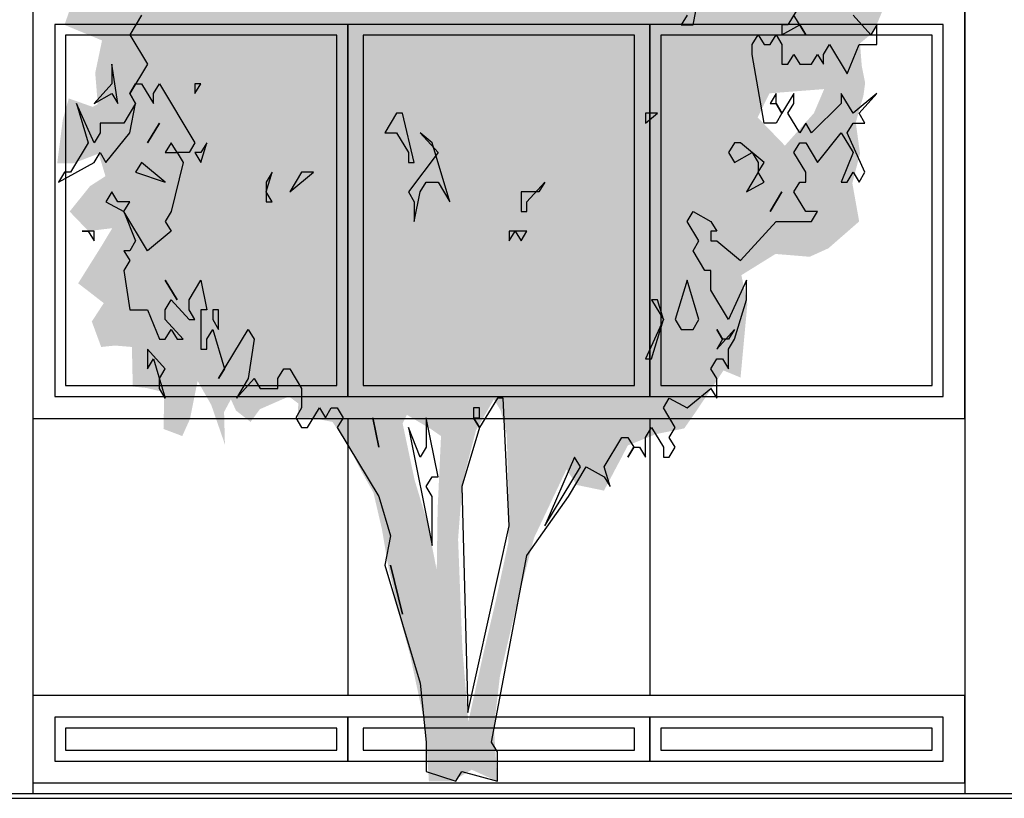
# Model space of a CAD drawing. Extents: x 2 to 315, y 0 to 17.
# Tile 22 of 69: x 95.46 to 99.96, y 4.3 to 7.86. Entities that reach past the tile are written whole.
import ezdxf

# ---------------------------------------------------------------- set-up
doc = ezdxf.new("R2010")
doc.units = 0
doc.header["$MEASUREMENT"] = 0
for name, color, linetype in [('Ost_Ansicht_5_P_ZE_SYMBOL', 7, 'Continuous'), ('Ost_Ansicht_5_R_NT_FENSTER', 7, 'Continuous'), ('Ost_Ansicht_5_R_TR_BODEN', 7, 'Continuous'), ('Ost_Ansicht_5_R_TR_HIDDEN', 7, 'Continuous')]:
    doc.layers.add(name, color=color, linetype=linetype)
doc.linetypes.add('Terrainlinie', pattern='A,0,[1,Bl.Nr. 2.0061.Shx,S=0.000793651,R=0,X=0,Y=-0.043301],-0.1,0', length=0.1)

msp = doc.modelspace()

# ---------------------------------------------------------------- hatches: boundary and pattern name
at = {"layer": 'Ost_Ansicht_5_P_ZE_SYMBOL', "linetype": 'Continuous', "lineweight": 18, "ltscale": 1000}
h = msp.add_hatch(color=255, dxfattribs=at)
h.paths.add_polyline_path([(98.6612, 8.1934), (98.7821, 8.2127), (98.8913, 8.3032), (99.0083, 8.3419), (99.1527, 8.3807), (99.2229, 8.4517), (99.2853, 8.4129), (99.3204, 8.2231), (99.336, 8.0875), (99.2424, 7.9712), (99.2853, 7.9066), (99.4062, 7.9066), (99.3633, 7.8033), (99.3009, 7.7517), (99.3087, 7.6483), (99.3243, 7.5708), (99.3165, 7.5127), (99.2814, 7.39), (99.3009, 7.2479), (99.2658, 7.1123), (99.297, 6.938), (99.1566, 6.8153), (99.0707, 6.7765), (98.9147, 6.7894), (98.7587, 6.6926), (98.786, 6.5608), (98.7548, 6.225), (98.6768, 6.2573), (98.5559, 6.0765), (98.4974, 5.9925), (98.3687, 5.9667), (98.24, 5.915), (98.1308, 5.7084), (98.006, 5.7342), (97.9592, 5.8053), (97.811, 5.4927), (97.7291, 5.1763), (97.655, 4.8598), (97.6277, 4.6274), (97.6433, 4.3806), (97.5263, 4.4336), (97.4366, 4.3806), (97.3305, 4.3806), (97.3149, 4.6274), (97.2447, 4.9567), (97.194, 5.144), (97.1433, 5.37), (97.116, 5.5315), (97.077, 5.6994), (97.0224, 5.7962), (96.96, 5.9189), (96.8898, 6.0222), (96.7922, 6.0416), (96.7298, 6.0352), (96.7337, 6.1062), (96.6908, 6.1385), (96.5582, 6.0804), (96.5153, 6.0222), (96.449, 6.0739), (96.4256, 6.1256), (96.3944, 6.0675), (96.3983, 5.9189), (96.3359, 6.0997), (96.2735, 6.2095), (96.2384, 6.0352), (96.2033, 5.9577), (96.1175, 5.99), (96.1214, 6.1579), (96.0395, 6.1772), (95.9771, 6.1837), (95.9732, 6.3645), (95.8952, 6.371), (95.8328, 6.3645), (95.7899, 6.4808), (95.8445, 6.5647), (95.7782, 6.6164), (95.7275, 6.6551), (95.8367, 6.8295), (95.8835, 6.907), (95.7743, 6.8941), (95.6885, 6.9832), (95.7821, 7.0994), (95.8523, 7.1446), (95.8211, 7.2479), (95.7041, 7.2027), (95.6318, 7.2027), (95.6573, 7.4029), (95.6846, 7.4998), (95.7938, 7.4611), (95.8172, 7.474), (95.8055, 7.616), (95.8367, 7.7646), (95.6651, 7.8356), (95.7119, 7.9712), (95.7392, 8.0487), (95.6963, 8.1908), (95.6924, 8.3974), (95.7587, 8.6428), (95.8874, 8.7526), (95.9693, 8.843), (96.0902, 8.8947), (96.2072, 8.8882), (96.3398, 8.9012), (96.3476, 8.9722), (96.2579, 8.9851), (96.2111, 9.0045), (96.0746, 9.0174), (96.0161, 9.0949), (95.9537, 9.224), (95.903, 9.3209), (95.8757, 9.4953), (95.8445, 9.6761), (95.9849, 9.5728), (96.0941, 9.5599), (96.1916, 9.6309), (96.0122, 9.7213), (95.9771, 9.7923), (96.0395, 9.9409), (96.1838, 9.9137), (96.2657, 9.8621), (96.3242, 9.946), (96.3944, 10.0494), (96.488, 9.9202), (96.5582, 9.8298), (96.644, 9.7458), (96.6128, 9.9331), (96.4724, 10.0429), (96.3671, 10.1333), (96.2501, 10.2173), (96.2033, 10.3916), (96.2423, 10.4756), (96.3905, 10.5143), (96.371, 10.6564), (96.3866, 10.8243), (96.4997, 10.7985), (96.6206, 10.7274), (96.6986, 10.6951), (96.7649, 10.7533), (96.8507, 10.8372), (96.999, 10.7597), (97.0341, 10.6629), (97.1979, 10.6693), (97.1784, 10.9147), (97.2447, 11.0051), (97.3617, 10.8824), (97.4085, 10.7856), (97.7283, 10.8953), (97.7985, 11.0632), (97.9046, 11.2441), (98.0255, 11.2182), (98.1152, 11.3358), (98.2712, 11.1989), (98.2205, 11.1472), (98.1308, 11.0955), (98.123, 10.947), (98.2283, 10.876), (98.3609, 10.9341), (98.4194, 11.0051), (98.5169, 10.9405), (98.4974, 10.7856), (98.4311, 10.6693), (98.5442, 10.5724), (98.7509, 10.5143), (98.7275, 10.3335), (98.708, 10.2302), (98.7392, 10.1204), (98.7236, 9.9241), (98.6456, 9.8272), (98.7314, 9.6787), (98.8445, 9.6593), (98.9303, 9.7239), (99.0473, 9.6399), (99.0005, 9.5301), (99.0278, 9.401), (99.0512, 9.2331), (99.0161, 9.0781), (99.0434, 9.0071), (99.1566, 9.0781), (99.2463, 8.9683), (99.1878, 8.865), (99.1761, 8.7681), (99.1683, 8.5938), (99.1176, 8.5034), (99.0668, 8.6002), (98.9654, 8.6583), (98.8016, 8.5486), (98.7587, 8.4129), (98.6534, 8.3419)], flags=0)
h.paths.add_polyline_path([(97.3391, 5.99), (97.3859, 5.9577), (97.3703, 5.6219), (97.3664, 5.3442), (97.3235, 5.5637), (97.265, 5.7575), (97.2103, 6.0158), (97.2298, 6.0545)], flags=0)
h.paths.add_polyline_path([(97.4834, 5.7446), (97.5458, 5.9835), (97.6277, 6.1256), (97.6589, 6.0739), (97.6862, 5.9641), (97.694, 5.7123), (97.694, 5.4733), (97.6355, 5.2021), (97.5809, 4.9696), (97.5107, 4.6532), (97.4834, 4.989), (97.4639, 5.4862)], flags=0)
h.paths.add_polyline_path([(98.9576, 7.2841), (99.0902, 7.4326), (99.1371, 7.5424), (98.8874, 7.5231), (98.8328, 7.4133)], flags=0)
h.paths.add_polyline_path([(98.7353, 9.3687), (98.8562, 9.4333), (98.8016, 9.0587), (98.6924, 9.0716)], flags=0)

# ---------------------------------------------------------------- linework, layer by layer
at = {"layer": 'Ost_Ansicht_5_P_ZE_SYMBOL', "linetype": 'Continuous', "ltscale": 1000}
for p, q in [((98.5376, 7.8358), (98.5647, 7.9704)), ((99.0254, 7.9255), (98.9712, 7.8358)), ((96.0173, 7.8806), (95.9631, 7.7909)), ((98.5105, 7.8806), (98.4834, 7.8358)), ((99.0525, 7.7909), (98.9983, 7.8806)), ((99.3506, 7.7909), (99.2693, 7.8806)), ((98.4834, 7.8358), (98.5376, 7.8358)), ((98.9712, 7.8358), (98.9441, 7.8358)), ((98.9441, 7.8358), (98.9441, 7.7909)), ((98.9441, 7.7909), (99.0254, 7.8358)), ((99.0254, 7.8358), (99.0525, 7.7909)), ((99.3777, 7.8358), (99.3506, 7.7909)), ((99.3777, 7.746), (99.3777, 7.8358)), ((95.9631, 7.7909), (96.0444, 7.6563)), ((98.8086, 7.746), (98.8357, 7.7909)), ((98.8357, 7.7909), (98.8628, 7.746)), ((98.8899, 7.746), (98.917, 7.7909)), ((98.917, 7.7909), (98.9441, 7.746)), ((98.8086, 7.7011), (98.8086, 7.746)), ((98.8628, 7.746), (98.8899, 7.746)), ((98.9441, 7.746), (98.9441, 7.6563)), ((99.1338, 7.7011), (99.1609, 7.746)), ((99.1609, 7.746), (99.2422, 7.6114)), ((99.2422, 7.6114), (99.2964, 7.746)), ((99.2964, 7.746), (99.3777, 7.746)), ((98.8628, 7.387), (98.8086, 7.7011)), ((98.9712, 7.6563), (98.9983, 7.7011)), ((98.9983, 7.7011), (99.0254, 7.6563)), ((99.0796, 7.6563), (99.1067, 7.7011)), ((99.1067, 7.7011), (99.1338, 7.6563)), ((99.1338, 7.6563), (99.1338, 7.7011)), ((95.9089, 7.4768), (95.8818, 7.6563)), ((95.8818, 7.6563), (95.8818, 7.5665)), ((96.0444, 7.6563), (95.9631, 7.5217)), ((98.9441, 7.6563), (98.9712, 7.6563)), ((99.0254, 7.6563), (99.0796, 7.6563)), ((95.8818, 7.5665), (95.8005, 7.4768)), ((95.9631, 7.5217), (95.9902, 7.5665)), ((95.9902, 7.5665), (96.0173, 7.5665)), ((96.0173, 7.5665), (96.0715, 7.4768)), ((96.0715, 7.5217), (96.0986, 7.5665)), ((96.0986, 7.5665), (96.2612, 7.2973)), ((96.2612, 7.5217), (96.2883, 7.5665)), ((96.2883, 7.5665), (96.2612, 7.5665)), ((96.2612, 7.5665), (96.2612, 7.5217)), ((95.8005, 7.4768), (95.8818, 7.5217)), ((95.8818, 7.5217), (95.9089, 7.4768)), ((95.9631, 7.5217), (95.9902, 7.4768)), ((95.9902, 7.4768), (95.9631, 7.5217)), ((96.0715, 7.4768), (96.0715, 7.5217)), ((98.917, 7.5217), (98.8899, 7.4768)), ((98.917, 7.4768), (98.917, 7.5217)), ((98.9983, 7.5217), (98.9441, 7.4319)), ((98.9983, 7.4768), (98.9983, 7.5217)), ((99.2693, 7.4319), (99.2151, 7.5217)), ((99.2151, 7.5217), (99.2151, 7.4768)), ((99.3777, 7.5217), (99.2693, 7.4319)), ((99.2964, 7.4319), (99.3777, 7.5217)), ((95.8005, 7.2973), (95.7192, 7.4768)), ((95.7192, 7.4768), (95.7734, 7.2973)), ((95.9902, 7.4768), (95.936, 7.387)), ((95.9631, 7.3422), (95.9902, 7.4768)), ((98.8899, 7.4768), (98.917, 7.4768)), ((98.9441, 7.4319), (98.917, 7.4768)), ((98.917, 7.4768), (98.9441, 7.4319)), ((98.9712, 7.4319), (98.9983, 7.4768)), ((99.2151, 7.4768), (99.0796, 7.3422)), ((97.1826, 7.4319), (97.1284, 7.3422)), ((97.2097, 7.4319), (97.1826, 7.4319)), ((97.2639, 7.2076), (97.2097, 7.4319)), ((98.3208, 7.387), (98.375, 7.4319)), ((98.375, 7.4319), (98.3208, 7.4319)), ((98.3208, 7.4319), (98.3208, 7.387)), ((98.9441, 7.4319), (98.917, 7.387)), ((99.0254, 7.3422), (98.9712, 7.4319)), ((99.3235, 7.387), (99.2964, 7.4319)), ((95.936, 7.387), (95.8276, 7.387)), ((95.8276, 7.387), (95.8276, 7.3422)), ((96.0986, 7.387), (96.0444, 7.2973)), ((96.0444, 7.2973), (96.0986, 7.387)), ((98.917, 7.387), (98.8628, 7.387)), ((99.0525, 7.387), (99.0254, 7.3422)), ((99.0796, 7.3422), (99.0525, 7.387)), ((99.2422, 7.3422), (99.2693, 7.387)), ((99.2693, 7.387), (99.3235, 7.387)), ((95.8276, 7.3422), (95.8005, 7.2973)), ((95.8547, 7.2076), (95.9631, 7.3422)), ((97.1284, 7.3422), (97.1826, 7.3422)), ((97.1826, 7.3422), (97.2368, 7.2524)), ((97.3452, 7.2973), (97.291, 7.3422)), ((97.291, 7.3422), (97.3723, 7.2524)), ((99.1067, 7.2076), (99.2151, 7.3422)), ((99.2151, 7.3422), (99.2693, 7.2524)), ((99.3235, 7.1627), (99.2422, 7.3422)), ((95.7734, 7.2973), (95.6921, 7.1627)), ((96.1528, 7.2973), (96.1257, 7.2524)), ((96.1799, 7.2524), (96.1528, 7.2973)), ((96.2612, 7.2973), (96.2341, 7.2524)), ((96.2883, 7.2076), (96.3154, 7.2973)), ((96.3154, 7.2973), (96.2883, 7.2524)), ((97.4265, 7.0281), (97.3452, 7.2973)), ((98.7273, 7.2973), (98.7002, 7.2524)), ((98.7544, 7.2973), (98.7273, 7.2973)), ((98.8628, 7.2076), (98.7544, 7.2973)), ((98.9983, 7.2524), (99.0254, 7.2973)), ((99.0254, 7.2973), (99.0525, 7.2973)), ((99.0525, 7.2973), (99.1067, 7.2076)), ((95.8005, 7.2076), (95.8276, 7.2524)), ((95.8276, 7.2524), (95.8547, 7.2076)), ((96.1257, 7.2524), (96.1799, 7.2524)), ((96.2341, 7.2524), (96.1799, 7.2524)), ((96.1799, 7.2524), (96.207, 7.2076)), ((96.2612, 7.2524), (96.2883, 7.2076)), ((96.2883, 7.2524), (96.2612, 7.2524)), ((97.2368, 7.2524), (97.2368, 7.2076)), ((97.3723, 7.2524), (97.2368, 7.0729)), ((98.7002, 7.2524), (98.7273, 7.2076)), ((98.7273, 7.2076), (98.8086, 7.2524)), ((98.8086, 7.2524), (98.8357, 7.2076)), ((99.0525, 7.1627), (98.9983, 7.2524)), ((99.2693, 7.2524), (99.2151, 7.1178)), ((95.6379, 7.1178), (95.8005, 7.2076)), ((96.0173, 7.2076), (95.9902, 7.1627)), ((96.1257, 7.1178), (96.0173, 7.2076)), ((96.207, 7.2076), (96.1528, 6.9832)), ((97.2368, 7.2076), (97.2639, 7.2076)), ((98.8357, 7.2076), (98.8357, 7.1627)), ((98.8357, 7.1627), (98.8628, 7.2076)), ((95.665, 7.1627), (95.6379, 7.1178)), ((95.6921, 7.1627), (95.665, 7.1627)), ((95.9902, 7.1627), (96.1257, 7.1178)), ((96.5864, 7.0729), (96.6135, 7.1627)), ((96.6135, 7.1627), (96.5864, 7.1178)), ((96.6948, 7.0729), (96.8032, 7.1627)), ((96.749, 7.1627), (96.6948, 7.0729)), ((96.8032, 7.1627), (96.749, 7.1627)), ((98.8357, 7.1627), (98.7815, 7.0729)), ((98.8628, 7.1178), (98.8357, 7.1627)), ((99.0525, 7.1178), (99.0525, 7.1627)), ((99.2422, 7.1178), (99.2693, 7.1627)), ((99.2693, 7.1627), (99.2964, 7.1178)), ((99.2964, 7.1178), (99.3235, 7.1627)), ((96.5864, 7.1178), (96.5864, 7.0281)), ((97.291, 7.0729), (97.3181, 7.1178)), ((97.3181, 7.1178), (97.3723, 7.1178)), ((97.3723, 7.1178), (97.4265, 7.0281)), ((97.7788, 7.0281), (97.8601, 7.1178)), ((97.8601, 7.1178), (97.833, 7.0729)), ((98.7815, 7.0729), (98.8628, 7.1178)), ((98.9983, 7.0729), (99.0254, 7.1178)), ((99.0254, 7.1178), (99.0525, 7.1178)), ((99.2151, 7.1178), (99.2422, 7.1178)), ((95.8818, 7.0729), (95.8547, 7.0281)), ((95.9089, 7.0281), (95.8818, 7.0729)), ((96.6135, 7.0281), (96.5864, 7.0729)), ((97.2368, 7.0729), (97.2639, 7.0281)), ((97.2639, 6.9383), (97.291, 7.0729)), ((97.7788, 7.0729), (97.7517, 7.0729)), ((97.7517, 7.0729), (97.7517, 6.9832)), ((97.833, 7.0729), (97.7788, 7.0729)), ((98.9441, 7.0729), (98.8899, 6.9832)), ((98.8899, 6.9832), (98.9441, 7.0729)), ((99.0525, 6.9832), (98.9983, 7.0729)), ((95.8547, 7.0281), (95.936, 6.9832)), ((95.9631, 7.0281), (95.9089, 7.0281)), ((95.936, 6.9832), (95.9631, 7.0281)), ((96.5864, 7.0281), (96.6135, 7.0281)), ((97.2639, 7.0281), (97.2639, 6.9383)), ((97.7788, 6.9832), (97.7788, 7.0281)), ((96.0444, 6.8037), (95.936, 6.9832)), ((95.936, 6.9832), (95.9902, 6.8486)), ((96.1528, 6.9832), (96.1257, 6.9383)), ((97.7517, 6.9832), (97.7788, 6.9832)), ((98.5105, 6.9383), (98.5376, 6.9832)), ((98.5376, 6.9832), (98.6189, 6.9383)), ((99.1067, 6.9832), (99.0525, 6.9832)), ((99.0796, 6.9383), (99.1067, 6.9832)), ((96.1257, 6.9383), (96.1528, 6.8935)), ((98.5647, 6.8486), (98.5105, 6.9383)), ((98.6189, 6.9383), (98.646, 6.8935)), ((98.7544, 6.7588), (98.917, 6.9383)), ((98.917, 6.9383), (99.0796, 6.9383)), ((95.8005, 6.8935), (95.7463, 6.8935)), ((95.7463, 6.8935), (95.7734, 6.8935)), ((95.7734, 6.8935), (95.8005, 6.8486)), ((95.8005, 6.8486), (95.8005, 6.8935)), ((96.1528, 6.8935), (96.0444, 6.8037)), ((97.6975, 6.8486), (97.7246, 6.8935)), ((97.7788, 6.8935), (97.6975, 6.8935)), ((97.6975, 6.8935), (97.6975, 6.8486)), ((97.7246, 6.8935), (97.7517, 6.8486)), ((97.7517, 6.8486), (97.7788, 6.8935)), ((98.646, 6.8935), (98.6189, 6.8935)), ((98.6189, 6.8935), (98.6189, 6.8486)), ((95.9902, 6.8486), (95.9631, 6.8037)), ((98.5376, 6.8037), (98.5647, 6.8486)), ((98.6189, 6.8486), (98.646, 6.8486)), ((98.646, 6.8486), (98.7544, 6.7588)), ((95.9631, 6.8037), (95.936, 6.8037)), ((95.936, 6.8037), (95.9631, 6.7588)), ((98.5918, 6.714), (98.5376, 6.8037)), ((95.9631, 6.7588), (95.936, 6.714)), ((95.936, 6.714), (95.9631, 6.5345)), ((98.6189, 6.714), (98.5918, 6.714)), ((98.6189, 6.6242), (98.6189, 6.714)), ((96.1257, 6.6691), (96.1799, 6.5793)), ((96.1799, 6.5793), (96.1257, 6.6691)), ((96.2341, 6.5793), (96.2883, 6.6691)), ((96.2883, 6.6691), (96.3154, 6.5345)), ((98.5105, 6.6691), (98.4563, 6.4896)), ((98.5647, 6.4896), (98.5105, 6.6691)), ((98.7815, 6.6691), (98.7002, 6.4896)), ((98.7815, 6.5793), (98.7815, 6.6691)), ((98.7002, 6.4896), (98.6189, 6.6242)), ((96.1257, 6.5345), (96.1528, 6.5793)), ((96.1528, 6.5793), (96.2341, 6.4896)), ((96.2341, 6.5345), (96.2341, 6.5793)), ((98.375, 6.5793), (98.3479, 6.5793)), ((98.3479, 6.5793), (98.4021, 6.4896)), ((98.4021, 6.4896), (98.375, 6.5793)), ((98.7273, 6.3999), (98.7815, 6.5793)), ((95.9631, 6.5345), (96.0444, 6.5345)), ((96.0444, 6.5345), (96.0986, 6.3999)), ((96.1257, 6.4896), (96.1257, 6.5345)), ((96.2612, 6.4896), (96.2341, 6.5345)), ((96.3154, 6.5345), (96.2883, 6.5345)), ((96.2883, 6.5345), (96.2883, 6.355)), ((96.3696, 6.5345), (96.3425, 6.5345)), ((96.3425, 6.5345), (96.3425, 6.4896)), ((96.3696, 6.4447), (96.3696, 6.5345)), ((96.207, 6.3999), (96.1257, 6.4896)), ((96.2341, 6.4896), (96.2612, 6.4896)), ((96.3425, 6.4896), (96.3696, 6.4447)), ((98.4021, 6.4896), (98.3208, 6.3101)), ((98.3479, 6.3101), (98.4021, 6.4896)), ((98.4563, 6.4896), (98.4834, 6.4447)), ((98.5376, 6.4447), (98.5647, 6.4896)), ((96.1257, 6.3999), (96.1528, 6.4447)), ((96.1528, 6.4447), (96.1799, 6.3999)), ((96.3154, 6.3999), (96.3425, 6.4447)), ((96.3425, 6.4447), (96.3967, 6.2652)), ((96.3696, 6.2204), (96.5051, 6.4447)), ((96.5051, 6.4447), (96.5322, 6.3999)), ((98.4834, 6.4447), (98.5376, 6.4447)), ((98.6731, 6.3999), (98.646, 6.4447)), ((98.646, 6.4447), (98.6731, 6.3999)), ((98.646, 6.355), (98.7273, 6.4447)), ((98.7273, 6.4447), (98.7002, 6.3999)), ((96.0986, 6.3999), (96.1257, 6.3999)), ((96.1799, 6.3999), (96.207, 6.3999)), ((96.3154, 6.355), (96.3154, 6.3999)), ((96.5322, 6.3999), (96.5051, 6.2204)), ((98.6731, 6.3999), (98.646, 6.355)), ((98.7002, 6.3999), (98.6731, 6.3999)), ((98.7002, 6.355), (98.7273, 6.3999)), ((96.1257, 6.2652), (96.0444, 6.355)), ((96.0444, 6.355), (96.0444, 6.2652)), ((96.2883, 6.355), (96.3154, 6.355)), ((98.7002, 6.2652), (98.7002, 6.355)), ((96.0444, 6.2652), (96.0715, 6.3101)), ((96.0715, 6.3101), (96.1257, 6.1306)), ((98.3208, 6.3101), (98.3479, 6.3101)), ((98.6189, 6.2652), (98.646, 6.3101)), ((98.646, 6.3101), (98.6731, 6.3101)), ((98.6731, 6.3101), (98.7002, 6.2652)), ((96.0986, 6.2204), (96.1257, 6.2652)), ((96.3967, 6.2652), (96.3696, 6.2204)), ((96.6406, 6.2204), (96.6677, 6.2652)), ((96.6677, 6.2652), (96.6948, 6.2652)), ((96.6948, 6.2652), (96.749, 6.1755)), ((98.646, 6.2204), (98.6189, 6.2652)), ((96.0986, 6.1755), (96.0986, 6.2204)), ((96.5051, 6.2204), (96.4509, 6.1306)), ((96.4509, 6.1306), (96.5322, 6.2204)), ((96.5322, 6.2204), (96.5593, 6.1755)), ((96.6406, 6.1755), (96.6406, 6.2204)), ((98.646, 6.1306), (98.646, 6.2204)), ((96.1257, 6.1306), (96.0986, 6.1755)), ((96.5593, 6.1755), (96.6406, 6.1755)), ((96.749, 6.1755), (96.749, 6.0858)), ((98.5105, 6.0858), (98.6189, 6.1755)), ((98.6189, 6.1755), (98.646, 6.1306)), ((97.6433, 6.1306), (97.562, 5.996)), ((97.6704, 6.1306), (97.6433, 6.1306)), ((97.6975, 5.5473), (97.6704, 6.1306)), ((98.4021, 6.0858), (98.4292, 6.1306)), ((98.4292, 6.1306), (98.5105, 6.0858)), ((96.749, 6.0858), (96.7219, 6.0409)), ((96.7761, 5.996), (96.8303, 6.0858)), ((96.8303, 6.0858), (96.8574, 6.0409)), ((96.8574, 6.0409), (96.8845, 6.0858)), ((96.8845, 6.0858), (96.9116, 6.0858)), ((96.9116, 6.0858), (96.9387, 6.0409)), ((97.562, 6.0858), (97.5349, 6.0858)), ((97.5349, 6.0858), (97.5349, 6.0409)), ((97.562, 6.0409), (97.562, 6.0858)), ((98.4563, 5.996), (98.4021, 6.0858)), ((96.7219, 6.0409), (96.749, 5.996)), ((96.9387, 6.0409), (96.9116, 5.996)), ((97.0742, 6.0409), (97.1013, 5.9063)), ((97.1013, 5.9063), (97.0742, 6.0409)), ((97.3723, 5.7717), (97.3181, 6.0409)), ((97.3181, 6.0409), (97.3181, 5.9063)), ((97.562, 5.996), (97.5349, 6.0409)), ((97.5349, 6.0409), (97.562, 6.0409)), ((97.5349, 6.0409), (97.562, 5.996)), ((96.749, 5.996), (96.7761, 5.996)), ((96.9116, 5.996), (97.1013, 5.6819)), ((97.291, 5.8614), (97.2368, 5.996)), ((97.2368, 5.996), (97.3452, 5.4576)), ((97.562, 5.996), (97.4807, 5.7268)), ((98.3208, 5.9511), (98.3479, 5.996)), ((98.3479, 5.996), (98.4021, 5.9063)), ((98.4292, 5.9511), (98.4563, 5.996)), ((98.1311, 5.8165), (98.2124, 5.9511)), ((98.2124, 5.9511), (98.2395, 5.9511)), ((98.2395, 5.9511), (98.2666, 5.9063)), ((98.3208, 5.8614), (98.3208, 5.9511)), ((98.4563, 5.9063), (98.4292, 5.9511)), ((97.3181, 5.9063), (97.291, 5.8614)), ((98.2666, 5.9063), (98.2395, 5.8614)), ((98.2395, 5.8614), (98.2666, 5.9063)), ((98.2666, 5.9063), (98.2937, 5.9063)), ((98.2937, 5.9063), (98.3208, 5.8614)), ((98.4021, 5.9063), (98.4021, 5.8614)), ((98.4292, 5.8614), (98.4563, 5.9063)), ((97.9956, 5.8614), (97.8601, 5.5473)), ((98.0227, 5.8165), (97.9956, 5.8614)), ((98.4021, 5.8614), (98.4292, 5.8614)), ((97.8601, 5.5473), (98.0227, 5.8165)), ((97.9685, 5.6819), (98.0498, 5.8165)), ((98.0498, 5.8165), (98.1311, 5.7717)), ((98.1582, 5.7268), (98.1311, 5.8165)), ((97.3181, 5.7268), (97.3452, 5.7717)), ((97.3452, 5.7717), (97.3723, 5.7717)), ((98.1311, 5.7717), (98.1582, 5.7268)), ((97.3452, 5.6819), (97.3181, 5.7268)), ((97.4807, 5.7268), (97.5078, 4.6947)), ((97.1013, 5.6819), (97.1555, 5.5024)), ((97.3452, 5.4576), (97.3452, 5.6819)), ((97.7788, 5.4127), (97.9685, 5.6819)), ((97.5078, 4.6947), (97.6975, 5.5473)), ((97.1555, 5.5024), (97.1284, 5.3678)), ((97.6162, 4.5601), (97.7788, 5.4127)), ((97.1284, 5.3678), (97.291, 4.8293)), ((97.1555, 5.3678), (97.2097, 5.1435)), ((97.2097, 5.1435), (97.1555, 5.3678)), ((97.291, 4.8293), (97.3181, 4.5601)), ((97.3181, 4.5601), (97.3181, 4.4255)), ((97.6433, 4.5152), (97.6162, 4.5601)), ((97.6433, 4.3806), (97.6433, 4.5152)), ((97.3181, 4.4255), (97.4536, 4.3806)), ((97.4536, 4.3806), (97.4807, 4.4255)), ((97.4807, 4.4255), (97.6433, 4.3806))]:
    msp.add_line(p, q, dxfattribs=at)
at = {"layer": 'Ost_Ansicht_5_R_NT_FENSTER', "linetype": 'Continuous', "ltscale": 1000}
for p, q in [((95.5203, 7.9381), (95.5203, 6.0381)), ((99.7803, 6.0381), (99.7803, 7.9381)), ((95.6203, 7.8381), (95.6203, 6.1381)), ((96.9603, 7.8381), (95.6203, 7.8381)), ((96.9603, 6.1381), (96.9603, 7.8381)), ((96.9603, 7.8381), (96.9603, 6.1381)), ((98.3403, 7.8381), (96.9603, 7.8381)), ((98.3403, 6.1381), (98.3403, 7.8381)), ((98.3403, 7.8381), (98.3403, 6.1381)), ((99.6803, 7.8381), (98.3403, 7.8381)), ((99.6803, 6.1381), (99.6803, 7.8381)), ((95.6703, 7.7881), (95.6703, 6.1881)), ((96.9103, 7.7881), (95.6703, 7.7881)), ((96.9103, 6.1881), (96.9103, 7.7881)), ((97.0303, 7.7881), (97.0303, 6.1881)), ((98.2703, 7.7881), (97.0303, 7.7881)), ((98.2703, 6.1881), (98.2703, 7.7881)), ((98.3903, 7.7881), (98.3903, 6.1881)), ((99.6303, 7.7881), (98.3903, 7.7881)), ((99.6303, 6.1881), (99.6303, 7.7881)), ((95.6703, 6.1881), (96.9103, 6.1881)), ((97.0303, 6.1881), (98.2703, 6.1881)), ((98.3903, 6.1881), (99.6303, 6.1881)), ((95.6203, 6.1381), (96.9603, 6.1381)), ((96.9603, 6.1381), (98.3403, 6.1381)), ((98.3403, 6.1381), (99.6803, 6.1381)), ((95.5203, 6.0381), (99.7803, 6.0381)), ((99.7803, 4.7731), (95.5203, 4.7731)), ((95.5203, 4.7731), (95.5203, 4.3731)), ((99.7803, 4.3731), (99.7803, 4.7731)), ((95.6203, 4.6731), (95.6203, 4.4731)), ((96.9603, 4.6731), (95.6203, 4.6731)), ((96.9603, 4.4731), (96.9603, 4.6731)), ((96.9603, 4.6731), (96.9603, 4.4731)), ((98.3403, 4.6731), (96.9603, 4.6731)), ((98.3403, 4.4731), (98.3403, 4.6731)), ((99.6803, 4.6731), (98.3403, 4.6731)), ((98.3403, 4.6731), (98.3403, 4.4731)), ((99.6803, 4.4731), (99.6803, 4.6731)), ((96.9103, 4.6231), (95.6703, 4.6231)), ((95.6703, 4.6231), (95.6703, 4.5231)), ((96.9103, 4.5231), (96.9103, 4.6231)), ((97.0303, 4.6231), (97.0303, 4.5231)), ((98.2703, 4.6231), (97.0303, 4.6231)), ((98.2703, 4.5231), (98.2703, 4.6231)), ((99.6303, 4.6231), (98.3903, 4.6231)), ((98.3903, 4.6231), (98.3903, 4.5231)), ((99.6303, 4.5231), (99.6303, 4.6231)), ((95.6703, 4.5231), (96.9103, 4.5231)), ((97.0303, 4.5231), (98.2703, 4.5231)), ((98.3903, 4.5231), (99.6303, 4.5231)), ((95.6203, 4.4731), (96.9603, 4.4731)), ((96.9603, 4.4731), (98.3403, 4.4731)), ((98.3403, 4.4731), (99.6803, 4.4731)), ((95.5203, 4.3731), (99.7803, 4.3731))]:
    msp.add_line(p, q, dxfattribs=at)
at = {"layer": 'Ost_Ansicht_5_R_TR_BODEN', "linetype": 'Continuous', "ltscale": 1000}
msp.add_line((121.6603, 4.3231), (73.603, 4.3231), dxfattribs=at)
at = {"layer": 'Ost_Ansicht_5_R_TR_BODEN', "linetype": 'Terrainlinie', "ltscale": 1000}
msp.add_line((73.603, 4.3031), (121.6603, 4.3031), dxfattribs=at)
at = {"layer": 'Ost_Ansicht_5_R_TR_HIDDEN', "linetype": 'Continuous', "ltscale": 1000}
for p, q in [((95.5203, 11.2031), (95.5203, 4.3231)), ((99.7803, 11.2031), (99.7803, 4.3231)), ((96.9603, 6.0381), (96.9603, 4.7731)), ((98.3403, 6.0381), (98.3403, 4.7731))]:
    msp.add_line(p, q, dxfattribs=at)

doc.saveas('drawing.dxf')
